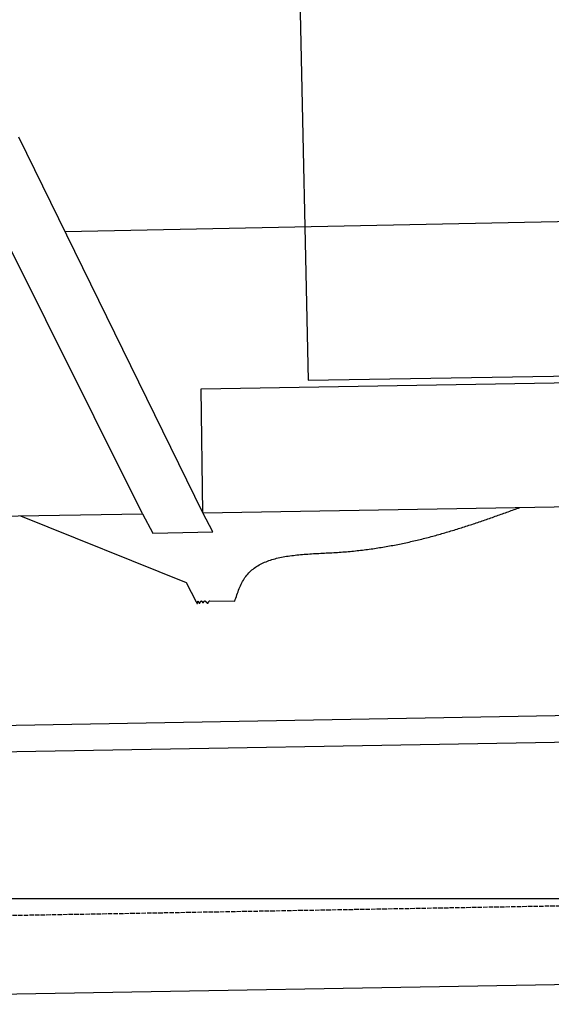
# Model space of a CAD drawing. Extents: x 562 to 7231, y 5567 to 12226.
# Tile 3 of 54: x 2464 to 3057, y 7998 to 9096. Entities that reach past the tile are written whole.
import ezdxf

# ---------------------------------------------------------------- set-up
doc = ezdxf.new("R2010")
doc.units = 0
doc.linetypes.add('GEN3', pattern=[6.25, 5, -1.25])
doc.layers.get('0').update_dxf_attribs({"linetype": 'CONTINUOUS'})
for name, color, linetype in [('3', 6, 'GEN3'), ('5', 3, 'CONTINUOUS'), ('CAR', 10, 'CONTINUOUS')]:
    doc.layers.add(name, color=color, linetype=linetype)

msp = doc.modelspace()

# ---------------------------------------------------------------- linework, layer by layer
for p, q in [((1732.775, 8297.073), (4392.087, 8343.491)), ((4387.611, 8313.408), (1732.775, 8267.068)), ((4146.361, 8039.156), (1812.775, 7998.423))]:
    msp.add_line(p, q)
at = {"layer": '3'}
msp.add_line((1175.278, 8075.309), (6230.443, 8163.547), dxfattribs=at)
at = {"layer": '5'}
msp.add_line((6272.775, 8115.902), (872.775, 8115.902), dxfattribs=at)
at = {"layer": 'CAR'}
for p, q in [((2772.213, 9327.576), (2786.185, 8694.105)), ((2668.569, 8546.384), (2463.427, 8965.175)), ((2514.891, 8860.113), (4272.824, 8894.993)), ((2601.456, 8545.262), (2431.48, 8885.284)), ((2666.88, 8684.782), (4126.982, 8708.72)), ((2786.185, 8694.105), (3805.545, 8711.901)), ((2668.569, 8546.384), (2666.88, 8684.782)), ((2668.569, 8546.384), (4127.124, 8570.785)), ((2430.044, 8542.394), (2601.456, 8545.262)), ((2465.077, 8542.98), (2649.813, 8468.724)), ((2601.456, 8545.262), (2612.952, 8523.678)), ((2679.63, 8525.008), (2668.569, 8546.384)), ((2612.952, 8523.678), (2679.63, 8525.008)), ((2649.813, 8468.724), (2661.157, 8447.1)), ((2676.416, 8448.113), (2704.223, 8447.789))]:
    msp.add_line(p, q, dxfattribs=at)
for points in [[(2704.22, 8447.79, 0), (2704.81, 8449.58, 0), (2705.4, 8451.37, 0), (2706, 8453.15, 0), (2706.6, 8454.92, 0), (2707.22, 8456.67, 0), (2707.85, 8458.41, 0), (2708.5, 8460.14, 0), (2709.17, 8461.83, 0), (2709.87, 8463.51, 0), (2710.58, 8465.15, 0), (2711.33, 8466.76, 0), (2712.11, 8468.33, 0), (2712.93, 8469.86, 0), (2713.78, 8471.35, 0), (2714.68, 8472.8, 0), (2715.61, 8474.19, 0), (2716.59, 8475.54, 0), (2717.62, 8476.84, 0), (2718.68, 8478.09, 0), (2719.79, 8479.3, 0), (2720.94, 8480.46, 0), (2722.12, 8481.58, 0), (2723.34, 8482.65, 0), (2724.6, 8483.68, 0), (2725.9, 8484.67, 0), (2727.24, 8485.62, 0), (2728.6, 8486.53, 0), (2730.01, 8487.4, 0), (2731.44, 8488.23, 0), (2732.91, 8489.03, 0), (2734.41, 8489.79, 0), (2735.94, 8490.52, 0), (2737.5, 8491.21, 0), (2739.09, 8491.87, 0), (2740.7, 8492.5, 0), (2742.35, 8493.09, 0), (2744.02, 8493.66, 0), (2745.71, 8494.2, 0), (2747.43, 8494.71, 0), (2749.18, 8495.19, 0), (2750.95, 8495.65, 0), (2752.74, 8496.08, 0), (2754.55, 8496.49, 0), (2756.38, 8496.87, 0), (2758.23, 8497.23, 0), (2760.1, 8497.57, 0), (2761.99, 8497.89, 0), (2763.89, 8498.19, 0), (2765.81, 8498.47, 0), (2767.75, 8498.73, 0), (2769.7, 8498.98, 0), (2771.67, 8499.21, 0), (2773.64, 8499.42, 0), (2775.63, 8499.63, 0), (2777.63, 8499.81, 0), (2779.65, 8499.99, 0), (2781.67, 8500.16, 0), (2783.7, 8500.31, 0), (2785.73, 8500.46, 0), (2787.78, 8500.6, 0), (2789.83, 8500.73, 0), (2791.88, 8500.85, 0), (2793.94, 8500.97, 0), (2796, 8501.08, 0), (2798.07, 8501.2, 0), (2800.14, 8501.3, 0), (2802.21, 8501.41, 0), (2804.27, 8501.52, 0), (2806.34, 8501.62, 0), (2808.41, 8501.73, 0), (2810.47, 8501.84, 0), (2812.53, 8501.95, 0), (2814.59, 8502.07, 0), (2816.64, 8502.19, 0), (2818.69, 8502.32, 0), (2820.73, 8502.45, 0), (2822.76, 8502.6, 0), (2824.78, 8502.75, 0), (2826.8, 8502.9, 0), (2828.81, 8503.07, 0), (2830.81, 8503.24, 0), (2832.81, 8503.42, 0), (2834.8, 8503.61, 0), (2836.78, 8503.8, 0), (2838.75, 8504, 0), (2840.72, 8504.21, 0), (2842.68, 8504.43, 0), (2844.64, 8504.65, 0), (2846.59, 8504.88, 0), (2848.53, 8505.12, 0), (2850.46, 8505.36, 0), (2852.39, 8505.61, 0), (2854.31, 8505.87, 0), (2856.23, 8506.13, 0), (2858.14, 8506.4, 0), (2860.04, 8506.67, 0), (2861.94, 8506.96, 0), (2863.83, 8507.25, 0), (2865.72, 8507.54, 0), (2867.6, 8507.84, 0), (2869.47, 8508.15, 0), (2871.34, 8508.46, 0), (2873.2, 8508.78, 0), (2875.06, 8509.1, 0), (2876.91, 8509.44, 0), (2878.76, 8509.77, 0), (2880.6, 8510.11, 0), (2882.43, 8510.46, 0), (2884.26, 8510.81, 0), (2886.09, 8511.17, 0), (2887.91, 8511.54, 0), (2889.72, 8511.91, 0), (2891.53, 8512.28, 0), (2893.33, 8512.66, 0), (2895.13, 8513.05, 0), (2896.93, 8513.44, 0), (2898.72, 8513.83, 0), (2900.5, 8514.23, 0), (2902.28, 8514.64, 0), (2904.06, 8515.05, 0), (2905.83, 8515.46, 0), (2907.59, 8515.88, 0), (2909.36, 8516.31, 0), (2911.11, 8516.73, 0), (2912.87, 8517.17, 0), (2914.62, 8517.6, 0), (2916.36, 8518.05, 0), (2918.1, 8518.49, 0), (2919.84, 8518.94, 0), (2921.57, 8519.4, 0), (2923.3, 8519.86, 0), (2925.03, 8520.32, 0), (2926.75, 8520.78, 0), (2928.46, 8521.25, 0), (2930.18, 8521.73, 0), (2931.89, 8522.21, 0), (2933.59, 8522.69, 0), (2935.3, 8523.17, 0), (2937, 8523.66, 0), (2938.69, 8524.15, 0), (2940.39, 8524.65, 0), (2942.08, 8525.15, 0), (2943.76, 8525.65, 0), (2945.45, 8526.16, 0), (2947.13, 8526.67, 0), (2948.81, 8527.18, 0), (2950.48, 8527.69, 0), (2952.15, 8528.21, 0), (2953.82, 8528.73, 0), (2955.49, 8529.25, 0), (2957.15, 8529.78, 0), (2958.82, 8530.31, 0), (2960.48, 8530.84, 0), (2962.13, 8531.37, 0), (2963.79, 8531.91, 0), (2965.44, 8532.45, 0), (2967.09, 8532.99, 0), (2968.73, 8533.53, 0), (2970.38, 8534.08, 0), (2972.02, 8534.63, 0), (2973.66, 8535.18, 0), (2975.3, 8535.73, 0), (2976.94, 8536.28, 0), (2978.58, 8536.84, 0), (2980.21, 8537.39, 0), (2981.84, 8537.95, 0), (2983.47, 8538.51, 0), (2985.1, 8539.08, 0), (2986.73, 8539.64, 0), (2988.36, 8540.21, 0), (2989.98, 8540.77, 0), (2991.61, 8541.34, 0), (2993.23, 8541.91, 0), (2994.85, 8542.48, 0), (2996.47, 8543.05, 0), (2998.09, 8543.63, 0), (2999.71, 8544.2, 0), (3001.33, 8544.77, 0), (3002.94, 8545.35, 0), (3004.56, 8545.93, 0), (3006.17, 8546.5, 0), (3007.79, 8547.08, 0), (3009.4, 8547.66, 0), (3011.01, 8548.24, 0), (3012.63, 8548.82, 0), (3014.24, 8549.4, 0), (3015.85, 8549.98, 0), (3017.46, 8550.56, 0), (3019.08, 8551.14, 0), (3020.69, 8551.72, 0), (3022.3, 8552.3, 0)], [(2661.16, 8447.1, 0), (2661.2, 8447, 0), (2661.25, 8446.91, 0), (2661.3, 8446.81, 0), (2661.35, 8446.71, 0), (2661.39, 8446.62, 0), (2661.44, 8446.53, 0), (2661.49, 8446.43, 0), (2661.53, 8446.34, 0), (2661.58, 8446.25, 0), (2661.62, 8446.17, 0), (2661.67, 8446.08, 0), (2661.71, 8446, 0), (2661.76, 8445.92, 0), (2661.8, 8445.85, 0), (2661.84, 8445.77, 0), (2661.89, 8445.7, 0), (2661.93, 8445.64, 0), (2661.97, 8445.57, 0), (2662.01, 8445.52, 0), (2662.05, 8445.46, 0), (2662.09, 8445.41, 0), (2662.13, 8445.37, 0), (2662.16, 8445.33, 0), (2662.2, 8445.29, 0), (2662.23, 8445.26, 0), (2662.27, 8445.24, 0), (2662.3, 8445.22, 0), (2662.33, 8445.21, 0), (2662.36, 8445.2, 0), (2662.39, 8445.2, 0), (2662.42, 8445.21, 0), (2662.45, 8445.22, 0), (2662.48, 8445.25, 0), (2662.5, 8445.27, 0), (2662.52, 8445.31, 0), (2662.55, 8445.35, 0), (2662.57, 8445.4, 0), (2662.59, 8445.46, 0), (2662.61, 8445.52, 0), (2662.62, 8445.58, 0), (2662.64, 8445.65, 0), (2662.66, 8445.73, 0), (2662.67, 8445.8, 0), (2662.69, 8445.88, 0), (2662.7, 8445.97, 0), (2662.72, 8446.05, 0), (2662.73, 8446.14, 0), (2662.74, 8446.23, 0), (2662.76, 8446.32, 0), (2662.77, 8446.41, 0), (2662.78, 8446.5, 0), (2662.79, 8446.6, 0), (2662.81, 8446.69, 0), (2662.82, 8446.78, 0), (2662.83, 8446.86, 0), (2662.85, 8446.95, 0), (2662.86, 8447.04, 0), (2662.87, 8447.12, 0), (2662.89, 8447.2, 0), (2662.9, 8447.27, 0), (2662.92, 8447.34, 0), (2662.93, 8447.41, 0), (2662.95, 8447.47, 0), (2662.97, 8447.53, 0), (2662.98, 8447.58, 0), (2663, 8447.62, 0), (2663.02, 8447.66, 0), (2663.04, 8447.69, 0), (2663.07, 8447.72, 0), (2663.09, 8447.73, 0), (2663.12, 8447.74, 0), (2663.14, 8447.74, 0), (2663.17, 8447.73, 0), (2663.2, 8447.71, 0), (2663.23, 8447.69, 0), (2663.26, 8447.66, 0), (2663.29, 8447.63, 0), (2663.32, 8447.58, 0), (2663.36, 8447.54, 0), (2663.39, 8447.48, 0), (2663.43, 8447.43, 0), (2663.47, 8447.37, 0), (2663.51, 8447.3, 0), (2663.55, 8447.23, 0), (2663.59, 8447.16, 0), (2663.63, 8447.09, 0), (2663.67, 8447.01, 0), (2663.71, 8446.93, 0), (2663.75, 8446.85, 0), (2663.8, 8446.77, 0), (2663.84, 8446.69, 0), (2663.88, 8446.61, 0), (2663.93, 8446.53, 0), (2663.98, 8446.45, 0), (2664.02, 8446.37, 0), (2664.07, 8446.29, 0), (2664.11, 8446.22, 0), (2664.16, 8446.15, 0), (2664.21, 8446.08, 0), (2664.26, 8446.01, 0), (2664.3, 8445.95, 0), (2664.35, 8445.89, 0), (2664.4, 8445.83, 0), (2664.45, 8445.78, 0), (2664.5, 8445.74, 0), (2664.54, 8445.7, 0), (2664.59, 8445.66, 0), (2664.64, 8445.64, 0), (2664.69, 8445.62, 0), (2664.73, 8445.6, 0), (2664.78, 8445.6, 0), (2664.83, 8445.6, 0), (2664.88, 8445.61, 0), (2664.92, 8445.62, 0), (2664.97, 8445.64, 0), (2665.02, 8445.67, 0), (2665.06, 8445.7, 0), (2665.11, 8445.74, 0), (2665.15, 8445.78, 0), (2665.2, 8445.83, 0), (2665.25, 8445.88, 0), (2665.29, 8445.94, 0), (2665.34, 8446, 0), (2665.38, 8446.06, 0), (2665.43, 8446.13, 0), (2665.47, 8446.2, 0), (2665.52, 8446.27, 0), (2665.56, 8446.34, 0), (2665.61, 8446.42, 0), (2665.65, 8446.5, 0), (2665.7, 8446.58, 0), (2665.74, 8446.66, 0), (2665.79, 8446.74, 0), (2665.83, 8446.82, 0), (2665.88, 8446.9, 0), (2665.92, 8446.98, 0), (2665.96, 8447.07, 0), (2666.01, 8447.15, 0), (2666.05, 8447.23, 0), (2666.1, 8447.31, 0), (2666.14, 8447.39, 0), (2666.18, 8447.46, 0), (2666.23, 8447.54, 0), (2666.27, 8447.61, 0), (2666.31, 8447.68, 0), (2666.36, 8447.74, 0), (2666.4, 8447.81, 0), (2666.45, 8447.86, 0), (2666.49, 8447.92, 0), (2666.53, 8447.97, 0), (2666.58, 8448.02, 0), (2666.62, 8448.06, 0), (2666.66, 8448.1, 0), (2666.71, 8448.13, 0), (2666.75, 8448.16, 0), (2666.79, 8448.18, 0), (2666.84, 8448.19, 0), (2666.88, 8448.2, 0), (2666.92, 8448.2, 0), (2666.97, 8448.19, 0), (2667.01, 8448.18, 0), (2667.05, 8448.16, 0), (2667.1, 8448.14, 0), (2667.14, 8448.11, 0), (2667.18, 8448.07, 0), (2667.23, 8448.03, 0), (2667.27, 8447.98, 0), (2667.32, 8447.93, 0), (2667.36, 8447.87, 0), (2667.4, 8447.82, 0), (2667.45, 8447.75, 0), (2667.49, 8447.69, 0), (2667.53, 8447.62, 0), (2667.58, 8447.55, 0), (2667.62, 8447.48, 0), (2667.67, 8447.41, 0), (2667.71, 8447.33, 0), (2667.75, 8447.26, 0), (2667.8, 8447.19, 0), (2667.84, 8447.11, 0), (2667.89, 8447.04, 0), (2667.93, 8446.96, 0), (2667.98, 8446.89, 0), (2668.02, 8446.82, 0), (2668.07, 8446.75, 0), (2668.11, 8446.69, 0), (2668.16, 8446.62, 0), (2668.2, 8446.56, 0), (2668.25, 8446.51, 0), (2668.29, 8446.45, 0), (2668.34, 8446.4, 0), (2668.38, 8446.36, 0), (2668.43, 8446.32, 0), (2668.48, 8446.28, 0), (2668.52, 8446.26, 0), (2668.57, 8446.23, 0), (2668.61, 8446.22, 0), (2668.66, 8446.21, 0), (2668.71, 8446.2, 0), (2668.75, 8446.21, 0), (2668.8, 8446.22, 0), (2668.85, 8446.23, 0), (2668.89, 8446.25, 0), (2668.94, 8446.28, 0), (2668.99, 8446.31, 0), (2669.04, 8446.35, 0), (2669.08, 8446.39, 0), (2669.13, 8446.43, 0), (2669.18, 8446.48, 0), (2669.23, 8446.53, 0), (2669.28, 8446.58, 0), (2669.33, 8446.64, 0), (2669.38, 8446.7, 0), (2669.42, 8446.76, 0), (2669.47, 8446.83, 0), (2669.52, 8446.89, 0), (2669.57, 8446.96, 0), (2669.62, 8447.03, 0), (2669.67, 8447.1, 0), (2669.72, 8447.17, 0), (2669.77, 8447.23, 0), (2669.82, 8447.3, 0), (2669.87, 8447.37, 0), (2669.93, 8447.44, 0), (2669.98, 8447.5, 0), (2670.03, 8447.57, 0), (2670.08, 8447.63, 0), (2670.13, 8447.69, 0), (2670.18, 8447.75, 0), (2670.24, 8447.81, 0), (2670.29, 8447.86, 0), (2670.34, 8447.91, 0), (2670.4, 8447.95, 0), (2670.45, 8448, 0), (2670.5, 8448.03, 0), (2670.56, 8448.07, 0), (2670.61, 8448.09, 0), (2670.67, 8448.12, 0), (2670.72, 8448.14, 0), (2670.77, 8448.15, 0), (2670.83, 8448.15, 0), (2670.89, 8448.15, 0), (2670.94, 8448.15, 0), (2671, 8448.14, 0), (2671.05, 8448.13, 0), (2671.11, 8448.11, 0), (2671.17, 8448.09, 0), (2671.22, 8448.06, 0), (2671.28, 8448.03, 0), (2671.34, 8448, 0), (2671.39, 8447.96, 0), (2671.45, 8447.92, 0), (2671.51, 8447.87, 0), (2671.56, 8447.82, 0), (2671.62, 8447.77, 0), (2671.68, 8447.72, 0), (2671.74, 8447.67, 0), (2671.79, 8447.61, 0), (2671.85, 8447.55, 0), (2671.91, 8447.49, 0), (2671.97, 8447.42, 0), (2672.02, 8447.36, 0), (2672.08, 8447.29, 0), (2672.14, 8447.22, 0), (2672.19, 8447.15, 0), (2672.25, 8447.08, 0), (2672.31, 8447.01, 0), (2672.37, 8446.94, 0), (2672.42, 8446.87, 0), (2672.48, 8446.8, 0), (2672.54, 8446.73, 0), (2672.59, 8446.66, 0), (2672.65, 8446.59, 0), (2672.7, 8446.52, 0), (2672.76, 8446.45, 0), (2672.82, 8446.38, 0), (2672.87, 8446.32, 0), (2672.93, 8446.25, 0), (2672.98, 8446.19, 0), (2673.04, 8446.13, 0), (2673.09, 8446.07, 0), (2673.14, 8446.01, 0), (2673.2, 8445.95, 0), (2673.25, 8445.9, 0), (2673.3, 8445.85, 0), (2673.36, 8445.81, 0), (2673.41, 8445.76, 0), (2673.46, 8445.72, 0), (2673.51, 8445.68, 0), (2673.57, 8445.65, 0), (2673.62, 8445.62, 0), (2673.67, 8445.59, 0), (2673.72, 8445.57, 0), (2673.77, 8445.56, 0), (2673.82, 8445.54, 0), (2673.87, 8445.54, 0), (2673.91, 8445.53, 0), (2673.96, 8445.54, 0), (2674.01, 8445.54, 0), (2674.06, 8445.56, 0), (2674.1, 8445.57, 0), (2674.15, 8445.6, 0), (2674.19, 8445.63, 0), (2674.24, 8445.66, 0), (2674.28, 8445.7, 0), (2674.33, 8445.75, 0), (2674.37, 8445.8, 0), (2674.41, 8445.85, 0), (2674.46, 8445.91, 0), (2674.5, 8445.97, 0), (2674.54, 8446.03, 0), (2674.58, 8446.1, 0), (2674.63, 8446.17, 0), (2674.67, 8446.24, 0), (2674.71, 8446.31, 0), (2674.75, 8446.39, 0), (2674.79, 8446.46, 0), (2674.83, 8446.54, 0), (2674.88, 8446.62, 0), (2674.92, 8446.7, 0), (2674.96, 8446.78, 0), (2675, 8446.86, 0), (2675.04, 8446.95, 0), (2675.09, 8447.03, 0), (2675.13, 8447.11, 0), (2675.17, 8447.19, 0), (2675.21, 8447.27, 0), (2675.26, 8447.34, 0), (2675.3, 8447.42, 0), (2675.35, 8447.49, 0), (2675.39, 8447.56, 0), (2675.44, 8447.63, 0), (2675.48, 8447.7, 0), (2675.53, 8447.76, 0), (2675.57, 8447.82, 0), (2675.62, 8447.88, 0), (2675.67, 8447.93, 0), (2675.72, 8447.98, 0), (2675.77, 8448.02, 0), (2675.81, 8448.06, 0), (2675.87, 8448.1, 0), (2675.92, 8448.13, 0), (2675.97, 8448.15, 0), (2676.02, 8448.17, 0), (2676.07, 8448.18, 0), (2676.13, 8448.19, 0), (2676.18, 8448.19, 0), (2676.24, 8448.18, 0), (2676.3, 8448.16, 0), (2676.36, 8448.14, 0), (2676.42, 8448.11, 0)]]:
    msp.add_polyline3d(points, dxfattribs=at)

doc.saveas('drawing.dxf')
